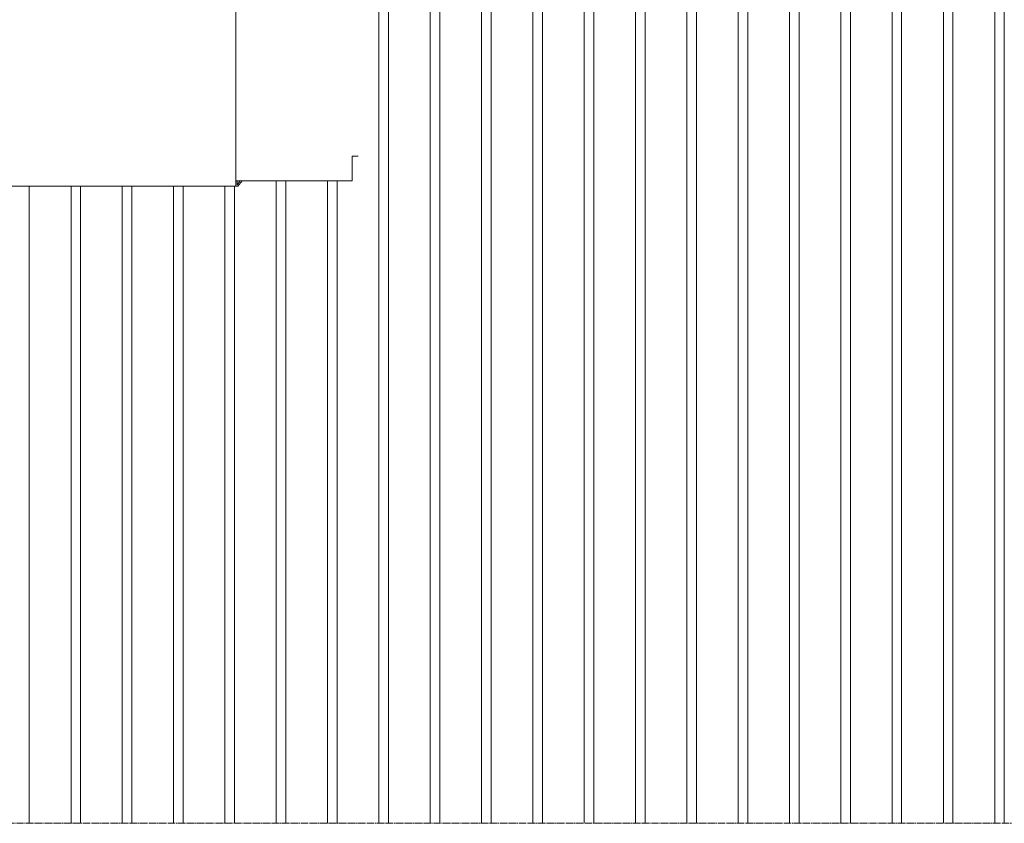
# Model space of a CAD drawing. Extents: x 0 to 92550, y 0 to 59400.
# Tile 30 of 105: x 12785 to 14136, y 42200 to 43302. Entities that reach past the tile are written whole.
import ezdxf
from ezdxf.xclip import XClip

# ---------------------------------------------------------------- set-up
doc = ezdxf.new("R2010")
doc.units = 0
doc.header["$MEASUREMENT"] = 0
doc.header["$XCLIPFRAME"] = 0
doc.linetypes.add('Streep-streepje', pattern=[1300, 1000, -100, 100, -100])
doc.layers.add('ZZ 41 Buitenwandafwerking gevelhout', color=7, linetype='Continuous')
doc.layers.add('ZZ 41 Buitenwandbekleding metaal', color=7, linetype='Continuous')

# ---------------------------------------------------------------- blocks, each defined once
blk = doc.blocks.new('*X20')
at = {"layer": 'ZZ 41 Buitenwandafwerking gevelhout', "color": 7, "linetype": 'Continuous', "lineweight": 5, "ltscale": 0.01}
for p, q in [((13278.2, 43400), (13278.2, 43300)), ((13278.2, 43400), (13278.2, 43300)), ((13291.3, 43400), (13291.3, 43300)), ((13348.6, 43400), (13348.6, 43300)), ((13348.6, 43400), (13348.6, 43300)), ((13361.7, 43400), (13361.7, 43300)), ((13419, 43400), (13419, 43300)), ((13419, 43400), (13419, 43300)), ((13432.1, 43400), (13432.1, 43300)), ((13489.4, 43400), (13489.4, 43300)), ((13489.4, 43400), (13489.4, 43300)), ((13502.5, 43400), (13502.5, 43300)), ((13559.8, 43400), (13559.8, 43300)), ((13559.8, 43400), (13559.8, 43300)), ((13572.9, 43400), (13572.9, 43300)), ((13630.2, 43400), (13630.2, 43300)), ((13630.2, 43400), (13630.2, 43300)), ((13643.3, 43400), (13643.3, 43300)), ((13700.6, 43400), (13700.6, 43300)), ((13700.6, 43400), (13700.6, 43300)), ((13713.7, 43400), (13713.7, 43300)), ((13771, 43400), (13771, 43300)), ((13771, 43400), (13771, 43300)), ((13784.1, 43400), (13784.1, 43300)), ((13841.4, 43400), (13841.4, 43300)), ((13841.4, 43400), (13841.4, 43300)), ((13854.5, 43400), (13854.5, 43300)), ((13911.8, 43400), (13911.8, 43300)), ((13911.8, 43400), (13911.8, 43300)), ((13924.9, 43400), (13924.9, 43300)), ((13982.1, 43400), (13982.1, 43300)), ((13982.1, 43400), (13982.1, 43300)), ((13995.2, 43400), (13995.2, 43300)), ((14052.5, 43400), (14052.5, 43300)), ((14052.5, 43400), (14052.5, 43300)), ((14065.6, 43400), (14065.6, 43300)), ((14122.9, 43400), (14122.9, 43300)), ((14122.9, 43400), (14122.9, 43300)), ((14136, 43400), (14136, 43300)), ((13278.2, 43300), (13278.2, 43200)), ((13278.2, 43300), (13278.2, 43200)), ((13291.3, 43300), (13291.3, 43200)), ((13348.6, 43300), (13348.6, 43200)), ((13348.6, 43300), (13348.6, 43200)), ((13361.7, 43300), (13361.7, 43200)), ((13419, 43300), (13419, 43200)), ((13419, 43300), (13419, 43200)), ((13432.1, 43300), (13432.1, 43200)), ((13489.4, 43300), (13489.4, 43200)), ((13489.4, 43300), (13489.4, 43200)), ((13502.5, 43300), (13502.5, 43200)), ((13559.8, 43300), (13559.8, 43200)), ((13559.8, 43300), (13559.8, 43200)), ((13572.9, 43300), (13572.9, 43200)), ((13630.2, 43300), (13630.2, 43200)), ((13630.2, 43300), (13630.2, 43200)), ((13643.3, 43300), (13643.3, 43200)), ((13700.6, 43300), (13700.6, 43200)), ((13700.6, 43300), (13700.6, 43200)), ((13713.7, 43300), (13713.7, 43200)), ((13771, 43300), (13771, 43200)), ((13771, 43300), (13771, 43200)), ((13784.1, 43300), (13784.1, 43200)), ((13841.4, 43300), (13841.4, 43200)), ((13841.4, 43300), (13841.4, 43200)), ((13854.5, 43300), (13854.5, 43200)), ((13911.8, 43300), (13911.8, 43200)), ((13911.8, 43300), (13911.8, 43200)), ((13924.9, 43300), (13924.9, 43200)), ((13982.1, 43300), (13982.1, 43200)), ((13982.1, 43300), (13982.1, 43200)), ((13995.2, 43300), (13995.2, 43200)), ((14052.5, 43300), (14052.5, 43200)), ((14052.5, 43300), (14052.5, 43200)), ((14065.6, 43300), (14065.6, 43200)), ((14122.9, 43300), (14122.9, 43200)), ((14122.9, 43300), (14122.9, 43200)), ((14136, 43300), (14136, 43200)), ((13278.2, 43200), (13278.2, 43100)), ((13278.2, 43200), (13278.2, 43100)), ((13291.3, 43200), (13291.3, 43100)), ((13348.6, 43200), (13348.6, 43100)), ((13348.6, 43200), (13348.6, 43100)), ((13361.7, 43200), (13361.7, 43100)), ((13419, 43200), (13419, 43100)), ((13419, 43200), (13419, 43100)), ((13432.1, 43200), (13432.1, 43100)), ((13489.4, 43200), (13489.4, 43100)), ((13489.4, 43200), (13489.4, 43100)), ((13502.5, 43200), (13502.5, 43100)), ((13559.8, 43200), (13559.8, 43100)), ((13559.8, 43200), (13559.8, 43100)), ((13572.9, 43200), (13572.9, 43100)), ((13630.2, 43200), (13630.2, 43100)), ((13630.2, 43200), (13630.2, 43100)), ((13643.3, 43200), (13643.3, 43100)), ((13700.6, 43200), (13700.6, 43100)), ((13700.6, 43200), (13700.6, 43100)), ((13713.7, 43200), (13713.7, 43100)), ((13771, 43200), (13771, 43100)), ((13771, 43200), (13771, 43100)), ((13784.1, 43200), (13784.1, 43100)), ((13841.4, 43200), (13841.4, 43100)), ((13841.4, 43200), (13841.4, 43100)), ((13854.5, 43200), (13854.5, 43100)), ((13911.8, 43200), (13911.8, 43100)), ((13911.8, 43200), (13911.8, 43100)), ((13924.9, 43200), (13924.9, 43100)), ((13982.1, 43200), (13982.1, 43100)), ((13982.1, 43200), (13982.1, 43100)), ((13995.2, 43200), (13995.2, 43100)), ((14052.5, 43200), (14052.5, 43100)), ((14052.5, 43200), (14052.5, 43100)), ((14065.6, 43200), (14065.6, 43100)), ((14122.9, 43200), (14122.9, 43100)), ((14122.9, 43200), (14122.9, 43100)), ((14136, 43200), (14136, 43100)), ((13278.2, 43100), (13278.2, 43000)), ((13278.2, 43100), (13278.2, 43000)), ((13291.3, 43100), (13291.3, 43000)), ((13348.6, 43100), (13348.6, 43000)), ((13348.6, 43100), (13348.6, 43000)), ((13361.7, 43100), (13361.7, 43000)), ((13419, 43100), (13419, 43000)), ((13419, 43100), (13419, 43000)), ((13432.1, 43100), (13432.1, 43000)), ((13489.4, 43100), (13489.4, 43000)), ((13489.4, 43100), (13489.4, 43000)), ((13502.5, 43100), (13502.5, 43000)), ((13559.8, 43100), (13559.8, 43000)), ((13559.8, 43100), (13559.8, 43000)), ((13572.9, 43100), (13572.9, 43000)), ((13630.2, 43100), (13630.2, 43000)), ((13630.2, 43100), (13630.2, 43000)), ((13643.3, 43100), (13643.3, 43000)), ((13700.6, 43100), (13700.6, 43000)), ((13700.6, 43100), (13700.6, 43000)), ((13713.7, 43100), (13713.7, 43000)), ((13771, 43100), (13771, 43000)), ((13771, 43100), (13771, 43000)), ((13784.1, 43100), (13784.1, 43000)), ((13841.4, 43100), (13841.4, 43000)), ((13841.4, 43100), (13841.4, 43000)), ((13854.5, 43100), (13854.5, 43000)), ((13911.8, 43100), (13911.8, 43000)), ((13911.8, 43100), (13911.8, 43000)), ((13924.9, 43100), (13924.9, 43000)), ((13982.1, 43100), (13982.1, 43000)), ((13982.1, 43100), (13982.1, 43000)), ((13995.2, 43100), (13995.2, 43000)), ((14052.5, 43100), (14052.5, 43000)), ((14052.5, 43100), (14052.5, 43000)), ((14065.6, 43100), (14065.6, 43000)), ((14122.9, 43100), (14122.9, 43000)), ((14122.9, 43100), (14122.9, 43000)), ((14136, 43100), (14136, 43000)), ((12798.6, 43073.8), (12798.6, 43000)), ((12855.9, 43073.8), (12855.9, 43000)), ((12855.9, 43073.8), (12855.9, 43000)), ((12869, 43073.8), (12869, 43000)), ((12926.2, 43073.8), (12926.2, 43000)), ((12926.2, 43073.8), (12926.2, 43000)), ((12939.3, 43073.8), (12939.3, 43000)), ((12996.6, 43073.8), (12996.6, 43000)), ((12996.6, 43073.8), (12996.6, 43000)), ((13009.7, 43073.8), (13009.7, 43000)), ((13067, 43073.8), (13067, 43000)), ((13067, 43073.8), (13067, 43000)), ((13080.1, 43073.8), (13080.1, 43000)), ((13137.4, 43081), (13137.4, 43000)), ((13137.4, 43081), (13137.4, 43000)), ((13150.5, 43081), (13150.5, 43000)), ((13207.8, 43081), (13207.8, 43000)), ((13207.8, 43081), (13207.8, 43000)), ((13220.9, 43081), (13220.9, 43000)), ((12798.6, 43000), (12798.6, 42900)), ((12855.9, 43000), (12855.9, 42900)), ((12855.9, 43000), (12855.9, 42900)), ((12869, 43000), (12869, 42900)), ((12926.2, 43000), (12926.2, 42900)), ((12926.2, 43000), (12926.2, 42900)), ((12939.3, 43000), (12939.3, 42900)), ((12996.6, 43000), (12996.6, 42900)), ((12996.6, 43000), (12996.6, 42900)), ((13009.7, 43000), (13009.7, 42900)), ((13067, 43000), (13067, 42900)), ((13067, 43000), (13067, 42900)), ((13080.1, 43000), (13080.1, 42900)), ((13137.4, 43000), (13137.4, 42900)), ((13137.4, 43000), (13137.4, 42900)), ((13150.5, 43000), (13150.5, 42900)), ((13207.8, 43000), (13207.8, 42900)), ((13207.8, 43000), (13207.8, 42900)), ((13220.9, 43000), (13220.9, 42900)), ((13278.2, 43000), (13278.2, 42900)), ((13278.2, 43000), (13278.2, 42900)), ((13291.3, 43000), (13291.3, 42900)), ((13348.6, 43000), (13348.6, 42900)), ((13348.6, 43000), (13348.6, 42900)), ((13361.7, 43000), (13361.7, 42900)), ((13419, 43000), (13419, 42900)), ((13419, 43000), (13419, 42900)), ((13432.1, 43000), (13432.1, 42900)), ((13489.4, 43000), (13489.4, 42900)), ((13489.4, 43000), (13489.4, 42900)), ((13502.5, 43000), (13502.5, 42900)), ((13559.8, 43000), (13559.8, 42900)), ((13559.8, 43000), (13559.8, 42900)), ((13572.9, 43000), (13572.9, 42900)), ((13630.2, 43000), (13630.2, 42900)), ((13630.2, 43000), (13630.2, 42900)), ((13643.3, 43000), (13643.3, 42900)), ((13700.6, 43000), (13700.6, 42900)), ((13700.6, 43000), (13700.6, 42900)), ((13713.7, 43000), (13713.7, 42900)), ((13771, 43000), (13771, 42900)), ((13771, 43000), (13771, 42900)), ((13784.1, 43000), (13784.1, 42900)), ((13841.4, 43000), (13841.4, 42900)), ((13841.4, 43000), (13841.4, 42900)), ((13854.5, 43000), (13854.5, 42900)), ((13911.8, 43000), (13911.8, 42900)), ((13911.8, 43000), (13911.8, 42900)), ((13924.9, 43000), (13924.9, 42900)), ((13982.1, 43000), (13982.1, 42900)), ((13982.1, 43000), (13982.1, 42900)), ((13995.2, 43000), (13995.2, 42900)), ((14052.5, 43000), (14052.5, 42900)), ((14052.5, 43000), (14052.5, 42900)), ((14065.6, 43000), (14065.6, 42900)), ((14122.9, 43000), (14122.9, 42900)), ((14122.9, 43000), (14122.9, 42900)), ((14136, 43000), (14136, 42900)), ((12798.6, 42900), (12798.6, 42800)), ((12855.9, 42900), (12855.9, 42800)), ((12855.9, 42900), (12855.9, 42800)), ((12869, 42900), (12869, 42800)), ((12926.2, 42900), (12926.2, 42800)), ((12926.2, 42900), (12926.2, 42800)), ((12939.3, 42900), (12939.3, 42800)), ((12996.6, 42900), (12996.6, 42800)), ((12996.6, 42900), (12996.6, 42800)), ((13009.7, 42900), (13009.7, 42800)), ((13067, 42900), (13067, 42800)), ((13067, 42900), (13067, 42800)), ((13080.1, 42900), (13080.1, 42800)), ((13137.4, 42900), (13137.4, 42800)), ((13137.4, 42900), (13137.4, 42800)), ((13150.5, 42900), (13150.5, 42800)), ((13207.8, 42900), (13207.8, 42800)), ((13207.8, 42900), (13207.8, 42800)), ((13220.9, 42900), (13220.9, 42800)), ((13278.2, 42900), (13278.2, 42800)), ((13278.2, 42900), (13278.2, 42800)), ((13291.3, 42900), (13291.3, 42800)), ((13348.6, 42900), (13348.6, 42800)), ((13348.6, 42900), (13348.6, 42800)), ((13361.7, 42900), (13361.7, 42800)), ((13419, 42900), (13419, 42800)), ((13419, 42900), (13419, 42800)), ((13432.1, 42900), (13432.1, 42800)), ((13489.4, 42900), (13489.4, 42800)), ((13489.4, 42900), (13489.4, 42800)), ((13502.5, 42900), (13502.5, 42800)), ((13559.8, 42900), (13559.8, 42800)), ((13559.8, 42900), (13559.8, 42800)), ((13572.9, 42900), (13572.9, 42800)), ((13630.2, 42900), (13630.2, 42800)), ((13630.2, 42900), (13630.2, 42800)), ((13643.3, 42900), (13643.3, 42800)), ((13700.6, 42900), (13700.6, 42800)), ((13700.6, 42900), (13700.6, 42800)), ((13713.7, 42900), (13713.7, 42800)), ((13771, 42900), (13771, 42800)), ((13771, 42900), (13771, 42800)), ((13784.1, 42900), (13784.1, 42800)), ((13841.4, 42900), (13841.4, 42800)), ((13841.4, 42900), (13841.4, 42800)), ((13854.5, 42900), (13854.5, 42800)), ((13911.8, 42900), (13911.8, 42800)), ((13911.8, 42900), (13911.8, 42800)), ((13924.9, 42900), (13924.9, 42800)), ((13982.1, 42900), (13982.1, 42800)), ((13982.1, 42900), (13982.1, 42800)), ((13995.2, 42900), (13995.2, 42800)), ((14052.5, 42900), (14052.5, 42800)), ((14052.5, 42900), (14052.5, 42800)), ((14065.6, 42900), (14065.6, 42800)), ((14122.9, 42900), (14122.9, 42800)), ((14122.9, 42900), (14122.9, 42800)), ((14136, 42900), (14136, 42800)), ((12798.6, 42800), (12798.6, 42700)), ((12855.9, 42800), (12855.9, 42700)), ((12855.9, 42800), (12855.9, 42700)), ((12869, 42800), (12869, 42700)), ((12926.2, 42800), (12926.2, 42700)), ((12926.2, 42800), (12926.2, 42700)), ((12939.3, 42800), (12939.3, 42700)), ((12996.6, 42800), (12996.6, 42700)), ((12996.6, 42800), (12996.6, 42700)), ((13009.7, 42800), (13009.7, 42700)), ((13067, 42800), (13067, 42700)), ((13067, 42800), (13067, 42700)), ((13080.1, 42800), (13080.1, 42700)), ((13137.4, 42800), (13137.4, 42700)), ((13137.4, 42800), (13137.4, 42700)), ((13150.5, 42800), (13150.5, 42700)), ((13207.8, 42800), (13207.8, 42700)), ((13207.8, 42800), (13207.8, 42700)), ((13220.9, 42800), (13220.9, 42700)), ((13278.2, 42800), (13278.2, 42700)), ((13278.2, 42800), (13278.2, 42700)), ((13291.3, 42800), (13291.3, 42700)), ((13348.6, 42800), (13348.6, 42700)), ((13348.6, 42800), (13348.6, 42700)), ((13361.7, 42800), (13361.7, 42700)), ((13419, 42800), (13419, 42700)), ((13419, 42800), (13419, 42700)), ((13432.1, 42800), (13432.1, 42700)), ((13489.4, 42800), (13489.4, 42700)), ((13489.4, 42800), (13489.4, 42700)), ((13502.5, 42800), (13502.5, 42700)), ((13559.8, 42800), (13559.8, 42700)), ((13559.8, 42800), (13559.8, 42700)), ((13572.9, 42800), (13572.9, 42700)), ((13630.2, 42800), (13630.2, 42700)), ((13630.2, 42800), (13630.2, 42700)), ((13643.3, 42800), (13643.3, 42700)), ((13700.6, 42800), (13700.6, 42700)), ((13700.6, 42800), (13700.6, 42700)), ((13713.7, 42800), (13713.7, 42700)), ((13771, 42800), (13771, 42700)), ((13771, 42800), (13771, 42700)), ((13784.1, 42800), (13784.1, 42700)), ((13841.4, 42800), (13841.4, 42700)), ((13841.4, 42800), (13841.4, 42700)), ((13854.5, 42800), (13854.5, 42700)), ((13911.8, 42800), (13911.8, 42700)), ((13911.8, 42800), (13911.8, 42700)), ((13924.9, 42800), (13924.9, 42700)), ((13982.1, 42800), (13982.1, 42700)), ((13982.1, 42800), (13982.1, 42700)), ((13995.2, 42800), (13995.2, 42700)), ((14052.5, 42800), (14052.5, 42700)), ((14052.5, 42800), (14052.5, 42700)), ((14065.6, 42800), (14065.6, 42700)), ((14122.9, 42800), (14122.9, 42700)), ((14122.9, 42800), (14122.9, 42700)), ((14136, 42800), (14136, 42700)), ((12798.6, 42700), (12798.6, 42600)), ((12855.9, 42700), (12855.9, 42600)), ((12855.9, 42700), (12855.9, 42600)), ((12869, 42700), (12869, 42600)), ((12926.2, 42700), (12926.2, 42600)), ((12926.2, 42700), (12926.2, 42600)), ((12939.3, 42700), (12939.3, 42600)), ((12996.6, 42700), (12996.6, 42600)), ((12996.6, 42700), (12996.6, 42600)), ((13009.7, 42700), (13009.7, 42600)), ((13067, 42700), (13067, 42600)), ((13067, 42700), (13067, 42600)), ((13080.1, 42700), (13080.1, 42600)), ((13137.4, 42700), (13137.4, 42600)), ((13137.4, 42700), (13137.4, 42600)), ((13150.5, 42700), (13150.5, 42600)), ((13207.8, 42700), (13207.8, 42600)), ((13207.8, 42700), (13207.8, 42600)), ((13220.9, 42700), (13220.9, 42600)), ((13278.2, 42700), (13278.2, 42600)), ((13278.2, 42700), (13278.2, 42600)), ((13291.3, 42700), (13291.3, 42600)), ((13348.6, 42700), (13348.6, 42600)), ((13348.6, 42700), (13348.6, 42600)), ((13361.7, 42700), (13361.7, 42600)), ((13419, 42700), (13419, 42600)), ((13419, 42700), (13419, 42600)), ((13432.1, 42700), (13432.1, 42600)), ((13489.4, 42700), (13489.4, 42600)), ((13489.4, 42700), (13489.4, 42600)), ((13502.5, 42700), (13502.5, 42600)), ((13559.8, 42700), (13559.8, 42600)), ((13559.8, 42700), (13559.8, 42600)), ((13572.9, 42700), (13572.9, 42600)), ((13630.2, 42700), (13630.2, 42600)), ((13630.2, 42700), (13630.2, 42600)), ((13643.3, 42700), (13643.3, 42600)), ((13700.6, 42700), (13700.6, 42600)), ((13700.6, 42700), (13700.6, 42600)), ((13713.7, 42700), (13713.7, 42600)), ((13771, 42700), (13771, 42600)), ((13771, 42700), (13771, 42600)), ((13784.1, 42700), (13784.1, 42600)), ((13841.4, 42700), (13841.4, 42600)), ((13841.4, 42700), (13841.4, 42600)), ((13854.5, 42700), (13854.5, 42600)), ((13911.8, 42700), (13911.8, 42600)), ((13911.8, 42700), (13911.8, 42600)), ((13924.9, 42700), (13924.9, 42600)), ((13982.1, 42700), (13982.1, 42600)), ((13982.1, 42700), (13982.1, 42600)), ((13995.2, 42700), (13995.2, 42600)), ((14052.5, 42700), (14052.5, 42600)), ((14052.5, 42700), (14052.5, 42600)), ((14065.6, 42700), (14065.6, 42600)), ((14122.9, 42700), (14122.9, 42600)), ((14122.9, 42700), (14122.9, 42600)), ((14136, 42700), (14136, 42600)), ((12798.6, 42600), (12798.6, 42500)), ((12855.9, 42600), (12855.9, 42500)), ((12855.9, 42600), (12855.9, 42500)), ((12869, 42600), (12869, 42500)), ((12926.2, 42600), (12926.2, 42500)), ((12926.2, 42600), (12926.2, 42500)), ((12939.3, 42600), (12939.3, 42500)), ((12996.6, 42600), (12996.6, 42500)), ((12996.6, 42600), (12996.6, 42500)), ((13009.7, 42600), (13009.7, 42500)), ((13067, 42600), (13067, 42500)), ((13067, 42600), (13067, 42500)), ((13080.1, 42600), (13080.1, 42500)), ((13137.4, 42600), (13137.4, 42500)), ((13137.4, 42600), (13137.4, 42500)), ((13150.5, 42600), (13150.5, 42500)), ((13207.8, 42600), (13207.8, 42500)), ((13207.8, 42600), (13207.8, 42500)), ((13220.9, 42600), (13220.9, 42500)), ((13278.2, 42600), (13278.2, 42500)), ((13278.2, 42600), (13278.2, 42500)), ((13291.3, 42600), (13291.3, 42500)), ((13348.6, 42600), (13348.6, 42500)), ((13348.6, 42600), (13348.6, 42500)), ((13361.7, 42600), (13361.7, 42500)), ((13419, 42600), (13419, 42500)), ((13419, 42600), (13419, 42500)), ((13432.1, 42600), (13432.1, 42500)), ((13489.4, 42600), (13489.4, 42500)), ((13489.4, 42600), (13489.4, 42500)), ((13502.5, 42600), (13502.5, 42500)), ((13559.8, 42600), (13559.8, 42500)), ((13559.8, 42600), (13559.8, 42500)), ((13572.9, 42600), (13572.9, 42500)), ((13630.2, 42600), (13630.2, 42500)), ((13630.2, 42600), (13630.2, 42500)), ((13643.3, 42600), (13643.3, 42500)), ((13700.6, 42600), (13700.6, 42500)), ((13700.6, 42600), (13700.6, 42500)), ((13713.7, 42600), (13713.7, 42500)), ((13771, 42600), (13771, 42500)), ((13771, 42600), (13771, 42500)), ((13784.1, 42600), (13784.1, 42500)), ((13841.4, 42600), (13841.4, 42500)), ((13841.4, 42600), (13841.4, 42500)), ((13854.5, 42600), (13854.5, 42500)), ((13911.8, 42600), (13911.8, 42500)), ((13911.8, 42600), (13911.8, 42500)), ((13924.9, 42600), (13924.9, 42500)), ((13982.1, 42600), (13982.1, 42500)), ((13982.1, 42600), (13982.1, 42500)), ((13995.2, 42600), (13995.2, 42500)), ((14052.5, 42600), (14052.5, 42500)), ((14052.5, 42600), (14052.5, 42500)), ((14065.6, 42600), (14065.6, 42500)), ((14122.9, 42600), (14122.9, 42500)), ((14122.9, 42600), (14122.9, 42500)), ((14136, 42600), (14136, 42500)), ((12798.6, 42500), (12798.6, 42400)), ((12855.9, 42500), (12855.9, 42400)), ((12855.9, 42500), (12855.9, 42400)), ((12869, 42500), (12869, 42400)), ((12926.2, 42500), (12926.2, 42400)), ((12926.2, 42500), (12926.2, 42400)), ((12939.3, 42500), (12939.3, 42400)), ((12996.6, 42500), (12996.6, 42400)), ((12996.6, 42500), (12996.6, 42400)), ((13009.7, 42500), (13009.7, 42400)), ((13067, 42500), (13067, 42400)), ((13067, 42500), (13067, 42400)), ((13080.1, 42500), (13080.1, 42400)), ((13137.4, 42500), (13137.4, 42400)), ((13137.4, 42500), (13137.4, 42400)), ((13150.5, 42500), (13150.5, 42400)), ((13207.8, 42500), (13207.8, 42400)), ((13207.8, 42500), (13207.8, 42400)), ((13220.9, 42500), (13220.9, 42400)), ((13278.2, 42500), (13278.2, 42400)), ((13278.2, 42500), (13278.2, 42400)), ((13291.3, 42500), (13291.3, 42400)), ((13348.6, 42500), (13348.6, 42400)), ((13348.6, 42500), (13348.6, 42400)), ((13361.7, 42500), (13361.7, 42400)), ((13419, 42500), (13419, 42400)), ((13419, 42500), (13419, 42400)), ((13432.1, 42500), (13432.1, 42400)), ((13489.4, 42500), (13489.4, 42400)), ((13489.4, 42500), (13489.4, 42400)), ((13502.5, 42500), (13502.5, 42400)), ((13559.8, 42500), (13559.8, 42400)), ((13559.8, 42500), (13559.8, 42400)), ((13572.9, 42500), (13572.9, 42400)), ((13630.2, 42500), (13630.2, 42400)), ((13630.2, 42500), (13630.2, 42400)), ((13643.3, 42500), (13643.3, 42400)), ((13700.6, 42500), (13700.6, 42400)), ((13700.6, 42500), (13700.6, 42400)), ((13713.7, 42500), (13713.7, 42400)), ((13771, 42500), (13771, 42400)), ((13771, 42500), (13771, 42400)), ((13784.1, 42500), (13784.1, 42400)), ((13841.4, 42500), (13841.4, 42400)), ((13841.4, 42500), (13841.4, 42400)), ((13854.5, 42500), (13854.5, 42400)), ((13911.8, 42500), (13911.8, 42400)), ((13911.8, 42500), (13911.8, 42400)), ((13924.9, 42500), (13924.9, 42400)), ((13982.1, 42500), (13982.1, 42400)), ((13982.1, 42500), (13982.1, 42400)), ((13995.2, 42500), (13995.2, 42400)), ((14052.5, 42500), (14052.5, 42400)), ((14052.5, 42500), (14052.5, 42400)), ((14065.6, 42500), (14065.6, 42400)), ((14122.9, 42500), (14122.9, 42400)), ((14122.9, 42500), (14122.9, 42400)), ((14136, 42500), (14136, 42400)), ((12798.6, 42400), (12798.6, 42300)), ((12855.9, 42400), (12855.9, 42300)), ((12855.9, 42400), (12855.9, 42300)), ((12869, 42400), (12869, 42300)), ((12926.2, 42400), (12926.2, 42300)), ((12926.2, 42400), (12926.2, 42300)), ((12939.3, 42400), (12939.3, 42300)), ((12996.6, 42400), (12996.6, 42300)), ((12996.6, 42400), (12996.6, 42300)), ((13009.7, 42400), (13009.7, 42300)), ((13067, 42400), (13067, 42300)), ((13067, 42400), (13067, 42300)), ((13080.1, 42400), (13080.1, 42300)), ((13137.4, 42400), (13137.4, 42300)), ((13137.4, 42400), (13137.4, 42300)), ((13150.5, 42400), (13150.5, 42300)), ((13207.8, 42400), (13207.8, 42300)), ((13207.8, 42400), (13207.8, 42300)), ((13220.9, 42400), (13220.9, 42300)), ((13278.2, 42400), (13278.2, 42300)), ((13278.2, 42400), (13278.2, 42300)), ((13291.3, 42400), (13291.3, 42300)), ((13348.6, 42400), (13348.6, 42300)), ((13348.6, 42400), (13348.6, 42300)), ((13361.7, 42400), (13361.7, 42300)), ((13419, 42400), (13419, 42300)), ((13419, 42400), (13419, 42300)), ((13432.1, 42400), (13432.1, 42300)), ((13489.4, 42400), (13489.4, 42300)), ((13489.4, 42400), (13489.4, 42300)), ((13502.5, 42400), (13502.5, 42300)), ((13559.8, 42400), (13559.8, 42300)), ((13559.8, 42400), (13559.8, 42300)), ((13572.9, 42400), (13572.9, 42300)), ((13630.2, 42400), (13630.2, 42300)), ((13630.2, 42400), (13630.2, 42300)), ((13643.3, 42400), (13643.3, 42300)), ((13700.6, 42400), (13700.6, 42300)), ((13700.6, 42400), (13700.6, 42300)), ((13713.7, 42400), (13713.7, 42300)), ((13771, 42400), (13771, 42300)), ((13771, 42400), (13771, 42300)), ((13784.1, 42400), (13784.1, 42300)), ((13841.4, 42400), (13841.4, 42300)), ((13841.4, 42400), (13841.4, 42300)), ((13854.5, 42400), (13854.5, 42300)), ((13911.8, 42400), (13911.8, 42300)), ((13911.8, 42400), (13911.8, 42300)), ((13924.9, 42400), (13924.9, 42300)), ((13982.1, 42400), (13982.1, 42300)), ((13982.1, 42400), (13982.1, 42300)), ((13995.2, 42400), (13995.2, 42300)), ((14052.5, 42400), (14052.5, 42300)), ((14052.5, 42400), (14052.5, 42300)), ((14065.6, 42400), (14065.6, 42300)), ((14122.9, 42400), (14122.9, 42300)), ((14122.9, 42400), (14122.9, 42300)), ((14136, 42400), (14136, 42300)), ((12798.6, 42300), (12798.6, 42200)), ((12855.9, 42300), (12855.9, 42200)), ((12855.9, 42300), (12855.9, 42200)), ((12869, 42300), (12869, 42200)), ((12926.2, 42300), (12926.2, 42200)), ((12926.2, 42300), (12926.2, 42200)), ((12939.3, 42300), (12939.3, 42200)), ((12996.6, 42300), (12996.6, 42200)), ((12996.6, 42300), (12996.6, 42200)), ((13009.7, 42300), (13009.7, 42200)), ((13067, 42300), (13067, 42200)), ((13067, 42300), (13067, 42200)), ((13080.1, 42300), (13080.1, 42200)), ((13137.4, 42300), (13137.4, 42200)), ((13137.4, 42300), (13137.4, 42200)), ((13150.5, 42300), (13150.5, 42200)), ((13207.8, 42300), (13207.8, 42200)), ((13207.8, 42300), (13207.8, 42200)), ((13220.9, 42300), (13220.9, 42200)), ((13278.2, 42300), (13278.2, 42200)), ((13278.2, 42300), (13278.2, 42200)), ((13291.3, 42300), (13291.3, 42200)), ((13348.6, 42300), (13348.6, 42200)), ((13348.6, 42300), (13348.6, 42200)), ((13361.7, 42300), (13361.7, 42200)), ((13419, 42300), (13419, 42200)), ((13419, 42300), (13419, 42200)), ((13432.1, 42300), (13432.1, 42200)), ((13489.4, 42300), (13489.4, 42200)), ((13489.4, 42300), (13489.4, 42200)), ((13502.5, 42300), (13502.5, 42200)), ((13559.8, 42300), (13559.8, 42200)), ((13559.8, 42300), (13559.8, 42200)), ((13572.9, 42300), (13572.9, 42200)), ((13630.2, 42300), (13630.2, 42200)), ((13630.2, 42300), (13630.2, 42200)), ((13643.3, 42300), (13643.3, 42200)), ((13700.6, 42300), (13700.6, 42200)), ((13700.6, 42300), (13700.6, 42200)), ((13713.7, 42300), (13713.7, 42200)), ((13771, 42300), (13771, 42200)), ((13771, 42300), (13771, 42200)), ((13784.1, 42300), (13784.1, 42200)), ((13841.4, 42300), (13841.4, 42200)), ((13841.4, 42300), (13841.4, 42200)), ((13854.5, 42300), (13854.5, 42200)), ((13911.8, 42300), (13911.8, 42200)), ((13911.8, 42300), (13911.8, 42200)), ((13924.9, 42300), (13924.9, 42200)), ((13982.1, 42300), (13982.1, 42200)), ((13982.1, 42300), (13982.1, 42200)), ((13995.2, 42300), (13995.2, 42200)), ((14052.5, 42300), (14052.5, 42200)), ((14052.5, 42300), (14052.5, 42200)), ((14065.6, 42300), (14065.6, 42200)), ((14122.9, 42300), (14122.9, 42200)), ((14122.9, 42300), (14122.9, 42200)), ((14136, 42300), (14136, 42200))]:
    blk.add_line(p, q, dxfattribs=at)
blk = doc.blocks.new('Drawing_1_1', base_point=(5738.9, 38400))
at = {"layer": 'ZZ 41 Buitenwandafwerking gevelhout', "color": 7, "linetype": 'Streep-streepje', "lineweight": 15, "ltscale": 0.01}
blk.add_line((7788.9, 42200), (62238.9, 42200), dxfattribs=at)
at = {"layer": 'ZZ 41 Buitenwandbekleding metaal', "color": 7, "linetype": 'Continuous', "lineweight": 5, "ltscale": 0.01}
for p, q in [((13082.1, 43081), (13082.1, 44678.5)), ((13249.7, 43115), (13241.3, 43115)), ((13241.3, 43081), (13241.3, 43115)), ((12210.1, 43073.8), (13082.1, 43073.8)), ((13082.1, 43081), (13082.1, 43073.8)), ((13083.8, 43081), (13082.1, 43081)), ((13082.1, 43073.8), (13084.5, 43073.8)), ((13088.1, 43081), (13083.8, 43075.8)), ((13083.8, 43075.8), (13083.8, 43081)), ((13083.8, 43081), (13088.1, 43081)), ((13084.5, 43073.8), (13090.5, 43081)), ((13090.5, 43081), (13088.1, 43081)), ((13090.5, 43081), (13241.3, 43081))]:
    blk.add_line(p, q, dxfattribs=at)
at = {"layer": 'ZZ 41 Buitenwandafwerking gevelhout', "color": 7, "linetype": 'Continuous', "lineweight": 25, "ltscale": 0.01}
blk.add_blockref('*X20', (0, 0), dxfattribs=at)

msp = doc.modelspace()

# ---------------------------------------------------------------- block references
at = {"color": 7, "linetype": 'Continuous', "lineweight": 25, "ltscale": 0.01}
ref = msp.add_blockref('Drawing_1_1', (5738.9, 38400), dxfattribs=at)
XClip(ref).set_block_clipping_path([(7788.8666666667, 35400), (63337.9746950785, 51400)])

doc.saveas('drawing.dxf')
